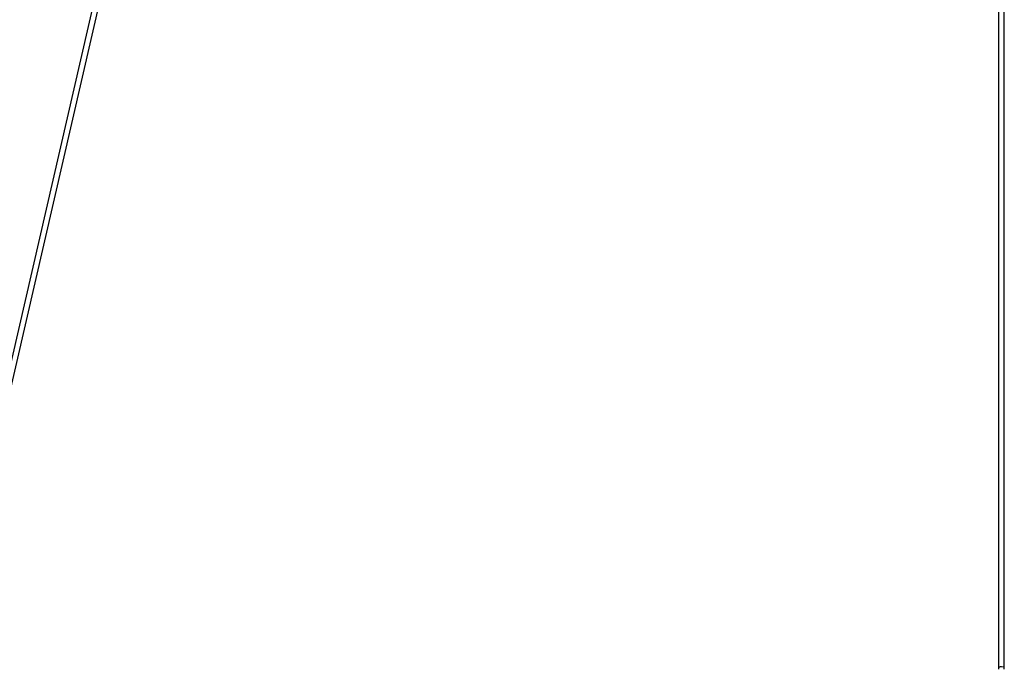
# Model space of a CAD drawing. Header units: millimetres. Extents: x 70 to 116, y 89 to 252.
# Tile 8 of 19: x 89 to 102, y 147 to 156. Entities that reach past the tile are written whole.
import ezdxf

# ---------------------------------------------------------------- set-up
doc = ezdxf.new("R2010")
doc.units = ezdxf.units.MM
doc.styles.add('SLDTEXTSTYLE0', font='TXT', dxfattribs={"width": 0.75})
doc.dimstyles.new('SLDDIMSTYLE0', dxfattribs={"dimtxt": 3.5, "dimasz": 3.302, "dimexe": 0, "dimexo": 0.0625, "dimgap": 0.875, "dimtad": 1, "dimdec": 0, "dimlfac": 20, "dimrnd": 1e-09, "dimzin": 12, "dimdsep": 46, "dimtxsty": 'SLDTEXTSTYLE0', "dimsah": 1, "dimcen": 0.09, "dimadec": 0, "dimazin": 3, "dimtfac": 1, "dimtdec": 0, "dimtofl": 0, "dimtmove": 0, "dimatfit": 3, "dimfxl": 0, "dimfrac": 2, "dimtolj": 1, "dimtzin": 12, "dimarcsym": 0})

# ---------------------------------------------------------------- blocks, each defined once
blk = doc.blocks.new('_D')
at = {"color": 7, "linetype": 'Continuous', "lineweight": 0}
for p, q in [((96.998, 196.921), (77.782, 196.921)), ((78.782, 196.921), (78.782, 141.939)), ((99.975, 141.939), (77.782, 141.939))]:
    blk.add_line(p, q, dxfattribs=at)
at = {"color": 7, "linetype": 'Continuous', "lineweight": 18}
for points in [[(78.782, 196.921), (78.274, 193.619), (79.29, 193.619)], [(78.782, 141.939), (79.29, 145.241), (78.274, 145.241)]]:
    blk.add_solid(points, dxfattribs=at)
at = {"color": 7, "linetype": 'Continuous', "lineweight": 18, "insert": (74.27, 156.037), "char_height": 3.5, "attachment_point": 1, "rotation": 90, "style": 'SLDTEXTSTYLE0'}
blk.add_mtext('1100', dxfattribs=at)

msp = doc.modelspace()

# ---------------------------------------------------------------- linework, layer by layer
at = {"color": 7, "linetype": 'Continuous', "lineweight": 25}
for p, q in [((98.539, 194.421), (87.675, 147.248)), ((87.75, 147.239), (98.616, 194.421)), ((101.57, 194.421), (101.57, 147.244)), ((101.645, 147.244), (101.645, 194.421)), ((101.646, 147.244), (101.646, 194.421)), ((101.57, 147.244), (101.57, 147.221)), ((101.645, 147.221), (101.645, 147.244)), ((101.646, 147.221), (101.646, 147.244))]:
    msp.add_line(p, q, dxfattribs=at)
for centre, start_param, end_param in [((101.608, 147.244), 1.570796, 3.141593), ((101.608, 147.244), 0, 1.570796), ((101.609, 147.244), 6.050263, 6.283185)]:
    msp.add_ellipse(centre, major_axis=(0.0375, 0), ratio=0.11367, start_param=start_param, end_param=end_param, dxfattribs=at)

# ---------------------------------------------------------------- dimensions: what is measured, and where the dimension line sits
at = {"color": 7, "linetype": 'Continuous', "lineweight": 18}
dim = msp.add_linear_dim(base=(78.782, 141.939), p1=(97.998, 196.921), p2=(100.975, 141.939), angle=90, dimstyle='SLDDIMSTYLE0', dxfattribs=at)
dim.commit()
dim.dimension.update_dxf_attribs({"geometry": '_D', "text_midpoint": (78.782, 161.209), "dimtype": 160})

doc.saveas('drawing.dxf')
